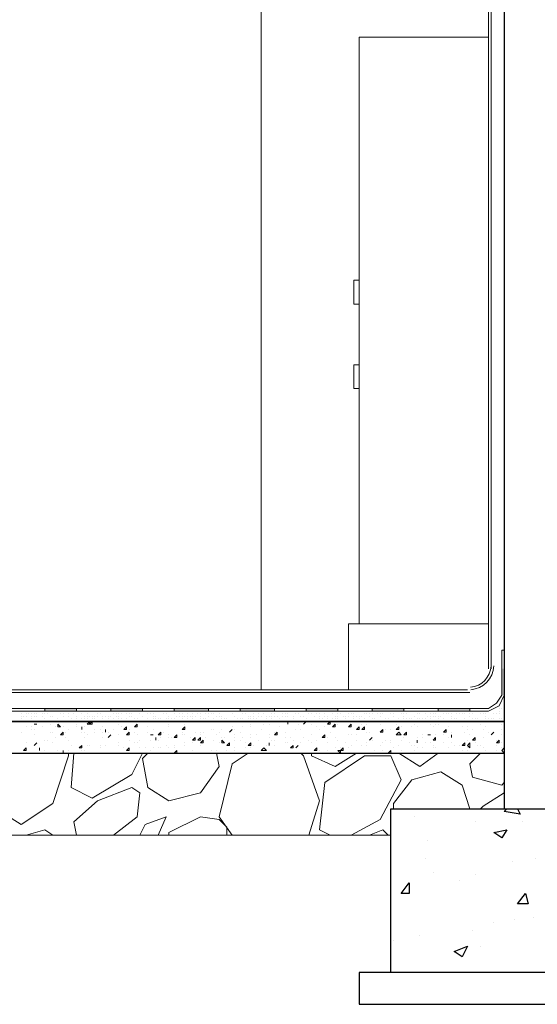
# Model space of a CAD drawing. Header units: metres. Extents: x 5.7 to 89.8, y 4 to 63.5.
# Tile 33 of 256: x 41.5 to 43.4, y 10.2 to 13.8. Entities that reach past the tile are written whole.
import ezdxf

# ---------------------------------------------------------------- set-up
doc = ezdxf.new("R2010")
doc.units = ezdxf.units.M
doc.header["$MEASUREMENT"] = 0
for name, color, linetype in [('PDF17_furn', 7, 'Continuous'), ('PDF17_hatch', 7, 'Continuous'), ('PDF17_hatch-borshi', 7, 'Continuous'), ('PDF17_Isogam', 7, 'Continuous'), ('PDF17_kaff', 7, 'Continuous'), ('PDF17_Layer5', 7, 'Continuous'), ('PDF17_wall', 7, 'Continuous')]:
    doc.layers.add(name, color=color, linetype=linetype)

msp = doc.modelspace()

# ---------------------------------------------------------------- linework, layer by layer
at = {"layer": 'PDF17_furn', "lineweight": 18}
for points in [[(43.2569, 13.7501), (42.785, 13.7501), (42.785, 11.612)], [(43.2569, 11.612), (42.7465, 11.612), (42.7465, 11.3712)]]:
    msp.add_lwpolyline(points, dxfattribs=at)
for points in [[(42.785, 12.8641), (42.7657, 12.8641), (42.7657, 12.7774), (42.785, 12.7774)], [(42.785, 12.5559), (42.7657, 12.5559), (42.7657, 12.4692), (42.785, 12.4692)]]:
    msp.add_lwpolyline(points, close=True, dxfattribs=at)
at = {"layer": 'PDF17_hatch', "lineweight": 25}
for points in [[(43.3629, 10.9378), (43.3725, 10.9186), (43.3147, 10.9282), (43.3243, 10.9378)], [(42.9873, 10.9089), (42.9873, 10.9089)], [(43.2088, 10.8897), (43.2088, 10.8897)], [(43.3821, 10.8897), (43.3821, 10.8897)], [(42.9006, 10.8415), (42.9006, 10.8415)], [(43.0354, 10.8223), (43.0354, 10.8223)], [(43.0258, 10.7548), (43.0258, 10.7548)], [(43.3436, 10.7452), (43.3436, 10.7452)], [(43.4303, 10.7548), (43.4303, 10.7548)], [(43.0547, 10.7067), (43.0547, 10.7067)], [(43.2088, 10.6971), (43.2088, 10.6971)], [(43.151, 10.6778), (43.151, 10.6778)], [(43.2762, 10.5237), (43.2762, 10.5237)], [(43.3532, 10.5333), (43.3532, 10.5333)], [(43.4207, 10.543), (43.4207, 10.543)], [(43.1991, 10.4948), (43.1991, 10.4948)], [(42.9102, 10.4563), (42.9102, 10.4563)], [(43.0065, 10.4755), (43.0065, 10.4755)], [(43.228, 10.437), (43.228, 10.437)], [(43.151, 10.3407), (43.151, 10.3407)]]:
    msp.add_lwpolyline(points, dxfattribs=at)
for points in [[(43.3243, 10.8608), (43.3051, 10.8319), (43.2762, 10.8512)], [(42.968, 10.6682), (42.968, 10.6296), (42.9391, 10.6296)], [(43.3918, 10.6296), (43.4014, 10.5911), (43.3629, 10.5911)], [(43.1799, 10.437), (43.1606, 10.3985), (43.1317, 10.4177)]]:
    msp.add_lwpolyline(points, close=True, dxfattribs=at)
at = {"layer": 'PDF17_hatch-borshi', "lineweight": 18}
for points in [[(43.3147, 11.3134), (43.3147, 11.3134)], [(41.5522, 11.2846), (41.5522, 11.2846)], [(41.5522, 11.2749), (41.5522, 11.2749)], [(41.5618, 11.2749), (41.5618, 11.2749)], [(41.5618, 11.2749), (41.5618, 11.2749)], [(41.5715, 11.2846), (41.5715, 11.2846)], [(41.5715, 11.2749), (41.5715, 11.2749)], [(41.5811, 11.2846), (41.5811, 11.2846)], [(41.5907, 11.2846), (41.5907, 11.2846)], [(41.5907, 11.2749), (41.5907, 11.2749)], [(41.6004, 11.2846), (41.6004, 11.2846)], [(41.6004, 11.2846), (41.6004, 11.2846)], [(41.6004, 11.2749), (41.6004, 11.2749)], [(41.61, 11.2846), (41.61, 11.2846)], [(41.61, 11.2846), (41.61, 11.2846)], [(41.61, 11.2749), (41.61, 11.2749)], [(41.6293, 11.2846), (41.6293, 11.2846)], [(41.6293, 11.2749), (41.6293, 11.2749)], [(41.6389, 11.2846), (41.6389, 11.2846)], [(41.6485, 11.2846), (41.6485, 11.2846)], [(41.6485, 11.2846), (41.6485, 11.2846)], [(41.6485, 11.2846), (41.6485, 11.2846)], [(41.6582, 11.2942), (41.6582, 11.2942)], [(41.6582, 11.2749), (41.6582, 11.2749)], [(41.6582, 11.2749), (41.6582, 11.2749)], [(41.6678, 11.2749), (41.6678, 11.2749)], [(41.687, 11.2942), (41.687, 11.2942)], [(41.6967, 11.2846), (41.6967, 11.2846)], [(41.7063, 11.2846), (41.7063, 11.2846)], [(41.7063, 11.2749), (41.7063, 11.2749)], [(41.7063, 11.2749), (41.7063, 11.2749)], [(41.7256, 11.2846), (41.7256, 11.2846)], [(41.7256, 11.2749), (41.7256, 11.2749)], [(41.7448, 11.2846), (41.7448, 11.2846)], [(41.7545, 11.2749), (41.7545, 11.2749)], [(41.7545, 11.2749), (41.7545, 11.2749)], [(41.7737, 11.2942), (41.7737, 11.2942)], [(41.7737, 11.2846), (41.7737, 11.2846)], [(41.7834, 11.2749), (41.7834, 11.2749)], [(41.793, 11.2846), (41.793, 11.2846)], [(41.793, 11.2749), (41.793, 11.2749)], [(41.8026, 11.2749), (41.8026, 11.2749)], [(41.8122, 11.2942), (41.8122, 11.2942)], [(41.8122, 11.2749), (41.8122, 11.2749)], [(41.8219, 11.2749), (41.8219, 11.2749)], [(41.8315, 11.2846), (41.8315, 11.2846)], [(41.8315, 11.2749), (41.8315, 11.2749)], [(41.8315, 11.2749), (41.8315, 11.2749)], [(41.8411, 11.2846), (41.8411, 11.2846)], [(41.8508, 11.2942), (41.8508, 11.2942)], [(41.8508, 11.2749), (41.8508, 11.2749)], [(41.8508, 11.2749), (41.8508, 11.2749)], [(41.8508, 11.2749), (41.8508, 11.2749)], [(41.8604, 11.2749), (41.8604, 11.2749)], [(41.87, 11.2749), (41.87, 11.2749)], [(41.8797, 11.2749), (41.8797, 11.2749)], [(41.8893, 11.2846), (41.8893, 11.2846)], [(41.8893, 11.2846), (41.8893, 11.2846)], [(41.8989, 11.2846), (41.8989, 11.2846)], [(41.8989, 11.2846), (41.8989, 11.2846)], [(41.8989, 11.2749), (41.8989, 11.2749)], [(41.9086, 11.2846), (41.9086, 11.2846)], [(41.9086, 11.2749), (41.9086, 11.2749)], [(41.9182, 11.2846), (41.9182, 11.2846)], [(41.9375, 11.2846), (41.9375, 11.2846)], [(41.9375, 11.2846), (41.9375, 11.2846)], [(41.9471, 11.2846), (41.9471, 11.2846)], [(41.9471, 11.2749), (41.9471, 11.2749)], [(41.9567, 11.2942), (41.9567, 11.2942)], [(41.9567, 11.2846), (41.9567, 11.2846)], [(41.9567, 11.2749), (41.9567, 11.2749)], [(41.9856, 11.2846), (41.9856, 11.2846)], [(41.9952, 11.2749), (41.9952, 11.2749)], [(41.9952, 11.2749), (41.9952, 11.2749)], [(42.0145, 11.2846), (42.0145, 11.2846)], [(42.0241, 11.2846), (42.0241, 11.2846)], [(42.0338, 11.2846), (42.0338, 11.2846)], [(42.0338, 11.2749), (42.0338, 11.2749)], [(42.0434, 11.2749), (42.0434, 11.2749)], [(42.0723, 11.2846), (42.0723, 11.2846)], [(42.0819, 11.2846), (42.0819, 11.2846)], [(42.0819, 11.2846), (42.0819, 11.2846)], [(42.0916, 11.2749), (42.0916, 11.2749)], [(42.1108, 11.2846), (42.1108, 11.2846)], [(42.1204, 11.2749), (42.1204, 11.2749)], [(42.1301, 11.2846), (42.1301, 11.2846)], [(42.1301, 11.2749), (42.1301, 11.2749)], [(42.1397, 11.2846), (42.1397, 11.2846)], [(42.1397, 11.2749), (42.1397, 11.2749)], [(42.1397, 11.2749), (42.1397, 11.2749)], [(42.1493, 11.2749), (42.1493, 11.2749)], [(42.159, 11.2846), (42.159, 11.2846)], [(42.159, 11.2749), (42.159, 11.2749)], [(42.1686, 11.2749), (42.1686, 11.2749)], [(42.1782, 11.2846), (42.1782, 11.2846)], [(42.1782, 11.2749), (42.1782, 11.2749)], [(42.1879, 11.2749), (42.1879, 11.2749)], [(42.1975, 11.2846), (42.1975, 11.2846)], [(42.1975, 11.2846), (42.1975, 11.2846)], [(42.2071, 11.2846), (42.2071, 11.2846)], [(42.2071, 11.2749), (42.2071, 11.2749)], [(42.2264, 11.2846), (42.2264, 11.2846)], [(42.2264, 11.2846), (42.2264, 11.2846)], [(42.236, 11.2846), (42.236, 11.2846)], [(42.236, 11.2749), (42.236, 11.2749)], [(42.2457, 11.2846), (42.2457, 11.2846)], [(42.2553, 11.2846), (42.2553, 11.2846)], [(42.2649, 11.2942), (42.2649, 11.2942)], [(42.2649, 11.2749), (42.2649, 11.2749)], [(42.2745, 11.2846), (42.2745, 11.2846)], [(42.2745, 11.2846), (42.2745, 11.2846)], [(42.2745, 11.2749), (42.2745, 11.2749)], [(42.2842, 11.2749), (42.2842, 11.2749)], [(42.3131, 11.2942), (42.3131, 11.2942)], [(42.3227, 11.2846), (42.3227, 11.2846)], [(42.3227, 11.2846), (42.3227, 11.2846)], [(42.3323, 11.2749), (42.3323, 11.2749)], [(42.3323, 11.2749), (42.3323, 11.2749)], [(42.3612, 11.2846), (42.3612, 11.2846)], [(42.3709, 11.2846), (42.3709, 11.2846)], [(42.3805, 11.2942), (42.3805, 11.2942)], [(42.3805, 11.2749), (42.3805, 11.2749)], [(42.3805, 11.2749), (42.3805, 11.2749)], [(42.3901, 11.2749), (42.3901, 11.2749)], [(42.3998, 11.2846), (42.3998, 11.2846)], [(42.3998, 11.2749), (42.3998, 11.2749)], [(42.419, 11.2846), (42.419, 11.2846)], [(42.419, 11.2749), (42.419, 11.2749)], [(42.4286, 11.2749), (42.4286, 11.2749)], [(42.4286, 11.2749), (42.4286, 11.2749)], [(42.4383, 11.2942), (42.4383, 11.2942)], [(42.4383, 11.2846), (42.4383, 11.2846)], [(42.4383, 11.2846), (42.4383, 11.2846)], [(42.4479, 11.2749), (42.4479, 11.2749)], [(42.4575, 11.2749), (42.4575, 11.2749)], [(42.4575, 11.2749), (42.4575, 11.2749)], [(42.4672, 11.2846), (42.4672, 11.2846)], [(42.4672, 11.2749), (42.4672, 11.2749)], [(42.4768, 11.2846), (42.4768, 11.2846)], [(42.4768, 11.2749), (42.4768, 11.2749)], [(42.4768, 11.2749), (42.4768, 11.2749)], [(42.4864, 11.2749), (42.4864, 11.2749)], [(42.5057, 11.2846), (42.5057, 11.2846)], [(42.5057, 11.2846), (42.5057, 11.2846)], [(42.5057, 11.2749), (42.5057, 11.2749)], [(42.5153, 11.2846), (42.5153, 11.2846)], [(42.5153, 11.2846), (42.5153, 11.2846)], [(42.5153, 11.2846), (42.5153, 11.2846)], [(42.5153, 11.2749), (42.5153, 11.2749)], [(42.525, 11.2846), (42.525, 11.2846)], [(42.525, 11.2749), (42.525, 11.2749)], [(42.5442, 11.2749), (42.5442, 11.2749)], [(42.5539, 11.2846), (42.5539, 11.2846)], [(42.5635, 11.2846), (42.5635, 11.2846)], [(42.5635, 11.2846), (42.5635, 11.2846)], [(42.5635, 11.2846), (42.5635, 11.2846)], [(42.5731, 11.2942), (42.5731, 11.2942)], [(42.5731, 11.2749), (42.5731, 11.2749)], [(42.5827, 11.2749), (42.5827, 11.2749)], [(42.5827, 11.2749), (42.5827, 11.2749)], [(42.602, 11.2846), (42.602, 11.2846)], [(42.6116, 11.2846), (42.6116, 11.2846)], [(42.6213, 11.2749), (42.6213, 11.2749)], [(42.6213, 11.2749), (42.6213, 11.2749)], [(42.6309, 11.2846), (42.6309, 11.2846)], [(42.6405, 11.2846), (42.6405, 11.2846)], [(42.6405, 11.2749), (42.6405, 11.2749)], [(42.6598, 11.2846), (42.6598, 11.2846)], [(42.6598, 11.2749), (42.6598, 11.2749)], [(42.6694, 11.2749), (42.6694, 11.2749)], [(42.6791, 11.2942), (42.6791, 11.2942)], [(42.6887, 11.2846), (42.6887, 11.2846)], [(42.6983, 11.2749), (42.6983, 11.2749)], [(42.708, 11.2846), (42.708, 11.2846)], [(42.708, 11.2749), (42.708, 11.2749)], [(42.7176, 11.2846), (42.7176, 11.2846)], [(42.7272, 11.2942), (42.7272, 11.2942)], [(42.7272, 11.2749), (42.7272, 11.2749)], [(42.7368, 11.2749), (42.7368, 11.2749)], [(42.7465, 11.2846), (42.7465, 11.2846)], [(42.7465, 11.2749), (42.7465, 11.2749)], [(42.7465, 11.2749), (42.7465, 11.2749)], [(42.7561, 11.2846), (42.7561, 11.2846)], [(42.7657, 11.2942), (42.7657, 11.2942)], [(42.7657, 11.2846), (42.7657, 11.2846)], [(42.7657, 11.2749), (42.7657, 11.2749)], [(42.7754, 11.2749), (42.7754, 11.2749)], [(42.785, 11.2749), (42.785, 11.2749)], [(42.7946, 11.2749), (42.7946, 11.2749)], [(42.8043, 11.2942), (42.8043, 11.2942)], [(42.8043, 11.2846), (42.8043, 11.2846)], [(42.8139, 11.2846), (42.8139, 11.2846)], [(42.8139, 11.2846), (42.8139, 11.2846)], [(42.8139, 11.2846), (42.8139, 11.2846)], [(42.8235, 11.2846), (42.8235, 11.2846)], [(42.8235, 11.2749), (42.8235, 11.2749)], [(42.8332, 11.2846), (42.8332, 11.2846)], [(42.8524, 11.2846), (42.8524, 11.2846)], [(42.8524, 11.2846), (42.8524, 11.2846)], [(42.8621, 11.2846), (42.8621, 11.2846)], [(42.8621, 11.2846), (42.8621, 11.2846)], [(42.8621, 11.2749), (42.8621, 11.2749)], [(42.8717, 11.2942), (42.8717, 11.2942)], [(42.8717, 11.2846), (42.8717, 11.2846)], [(42.9006, 11.2846), (42.9006, 11.2846)], [(42.9102, 11.2846), (42.9102, 11.2846)], [(42.9102, 11.2749), (42.9102, 11.2749)], [(42.9391, 11.2846), (42.9391, 11.2846)], [(42.9487, 11.2846), (42.9487, 11.2846)], [(42.9487, 11.2749), (42.9487, 11.2749)], [(42.9584, 11.2846), (42.9584, 11.2846)], [(42.9873, 11.2749), (42.9873, 11.2749)], [(42.9969, 11.2846), (42.9969, 11.2846)], [(42.9969, 11.2846), (42.9969, 11.2846)], [(43.0065, 11.2846), (43.0065, 11.2846)], [(43.0258, 11.2846), (43.0258, 11.2846)], [(43.0354, 11.2749), (43.0354, 11.2749)], [(43.045, 11.2846), (43.045, 11.2846)], [(43.045, 11.2749), (43.045, 11.2749)], [(43.0547, 11.2846), (43.0547, 11.2846)], [(43.0547, 11.2749), (43.0547, 11.2749)], [(43.0643, 11.2846), (43.0643, 11.2846)], [(43.0643, 11.2749), (43.0643, 11.2749)], [(43.0643, 11.2749), (43.0643, 11.2749)], [(43.0739, 11.2749), (43.0739, 11.2749)], [(43.0836, 11.2749), (43.0836, 11.2749)], [(43.0932, 11.2846), (43.0932, 11.2846)], [(43.0932, 11.2846), (43.0932, 11.2846)], [(43.1028, 11.2846), (43.1028, 11.2846)], [(43.1125, 11.2846), (43.1125, 11.2846)], [(43.1221, 11.2846), (43.1221, 11.2846)], [(43.1221, 11.2749), (43.1221, 11.2749)], [(43.1414, 11.2846), (43.1414, 11.2846)], [(43.1414, 11.2846), (43.1414, 11.2846)], [(43.151, 11.2846), (43.151, 11.2846)], [(43.151, 11.2846), (43.151, 11.2846)], [(43.1606, 11.2846), (43.1606, 11.2846)], [(43.1702, 11.2846), (43.1702, 11.2846)], [(43.1799, 11.2942), (43.1799, 11.2942)], [(43.1895, 11.2846), (43.1895, 11.2846)], [(43.1895, 11.2846), (43.1895, 11.2846)], [(43.1895, 11.2749), (43.1895, 11.2749)], [(43.1991, 11.2846), (43.1991, 11.2846)], [(43.228, 11.2846), (43.228, 11.2846)], [(43.2377, 11.2942), (43.2377, 11.2942)], [(43.2377, 11.2846), (43.2377, 11.2846)], [(43.2473, 11.2846), (43.2473, 11.2846)], [(43.2473, 11.2749), (43.2473, 11.2749)], [(43.2762, 11.2846), (43.2762, 11.2846)], [(43.2858, 11.2846), (43.2858, 11.2846)], [(43.2955, 11.3038), (43.2955, 11.3038)], [(43.2955, 11.2942), (43.2955, 11.2942)], [(43.2955, 11.2942), (43.2955, 11.2942)], [(43.2955, 11.2846), (43.2955, 11.2846)], [(43.3051, 11.3038), (43.3051, 11.3038)], [(43.3051, 11.3038), (43.3051, 11.3038)], [(43.3147, 11.2846), (43.3147, 11.2846)], [(43.3147, 11.2749), (43.3147, 11.2749)], [(41.5522, 11.2653), (41.5522, 11.2653)], [(41.5522, 11.2557), (41.5522, 11.2557)], [(41.5715, 11.2557), (41.5715, 11.2557)], [(41.5715, 11.2364), (41.5715, 11.2364)], [(41.5907, 11.2653), (41.5907, 11.2653)], [(41.5907, 11.2364), (41.5907, 11.2364)], [(41.61, 11.2557), (41.61, 11.2557)], [(41.61, 11.2557), (41.61, 11.2557)], [(41.61, 11.246), (41.61, 11.246)], [(41.61, 11.246), (41.61, 11.246)], [(41.6293, 11.2557), (41.6293, 11.2557)], [(41.6293, 11.2557), (41.6293, 11.2557)], [(41.6293, 11.2364), (41.6293, 11.2364)], [(41.6389, 11.2653), (41.6389, 11.2653)], [(41.6485, 11.2557), (41.6485, 11.2557)], [(41.6582, 11.246), (41.6582, 11.246)], [(41.6678, 11.2557), (41.6678, 11.2557)], [(41.6774, 11.2557), (41.6774, 11.2557)], [(41.6774, 11.2364), (41.6774, 11.2364)], [(41.687, 11.2653), (41.687, 11.2653)], [(41.687, 11.2557), (41.687, 11.2557)], [(41.6967, 11.2364), (41.6967, 11.2364)], [(41.7063, 11.2557), (41.7063, 11.2557)], [(41.7063, 11.2364), (41.7063, 11.2364)], [(41.7256, 11.2557), (41.7256, 11.2557)], [(41.7352, 11.2653), (41.7352, 11.2653)], [(41.7352, 11.2653), (41.7352, 11.2653)], [(41.7352, 11.2557), (41.7352, 11.2557)], [(41.7352, 11.2557), (41.7352, 11.2557)], [(41.7545, 11.2653), (41.7545, 11.2653)], [(41.7545, 11.246), (41.7545, 11.246)], [(41.7545, 11.2364), (41.7545, 11.2364)], [(41.7737, 11.2653), (41.7737, 11.2653)], [(41.7737, 11.2653), (41.7737, 11.2653)], [(41.7834, 11.2653), (41.7834, 11.2653)], [(41.7834, 11.2653), (41.7834, 11.2653)], [(41.7834, 11.2364), (41.7834, 11.2364)], [(41.793, 11.2653), (41.793, 11.2653)], [(41.8026, 11.2557), (41.8026, 11.2557)], [(41.8122, 11.2653), (41.8122, 11.2653)], [(41.8219, 11.2653), (41.8219, 11.2653)], [(41.8219, 11.2557), (41.8219, 11.2557)], [(41.8508, 11.2653), (41.8508, 11.2653)], [(41.8508, 11.2653), (41.8508, 11.2653)], [(41.8508, 11.2364), (41.8508, 11.2364)], [(41.87, 11.2653), (41.87, 11.2653)], [(41.8893, 11.2653), (41.8893, 11.2653)], [(41.9086, 11.2653), (41.9086, 11.2653)], [(41.9086, 11.246), (41.9086, 11.246)], [(41.9182, 11.2653), (41.9182, 11.2653)], [(41.9182, 11.2364), (41.9182, 11.2364)], [(41.9375, 11.2653), (41.9375, 11.2653)], [(41.9663, 11.2653), (41.9663, 11.2653)], [(41.976, 11.2653), (41.976, 11.2653)], [(41.976, 11.2653), (41.976, 11.2653)], [(41.976, 11.2364), (41.976, 11.2364)], [(41.9856, 11.2557), (41.9856, 11.2557)], [(42.0145, 11.2653), (42.0145, 11.2653)], [(42.0145, 11.2653), (42.0145, 11.2653)], [(42.0145, 11.2557), (42.0145, 11.2557)], [(42.0145, 11.2364), (42.0145, 11.2364)], [(42.0338, 11.2653), (42.0338, 11.2653)], [(42.0338, 11.2557), (42.0338, 11.2557)], [(42.0434, 11.2653), (42.0434, 11.2653)], [(42.053, 11.2653), (42.053, 11.2653)], [(42.053, 11.2653), (42.053, 11.2653)], [(42.0627, 11.2653), (42.0627, 11.2653)], [(42.0819, 11.2653), (42.0819, 11.2653)], [(42.0916, 11.2653), (42.0916, 11.2653)], [(42.0916, 11.246), (42.0916, 11.246)], [(42.0916, 11.2364), (42.0916, 11.2364)], [(42.1012, 11.2653), (42.1012, 11.2653)], [(42.1012, 11.2653), (42.1012, 11.2653)], [(42.1108, 11.2653), (42.1108, 11.2653)], [(42.1204, 11.2557), (42.1204, 11.2557)], [(42.1397, 11.2653), (42.1397, 11.2653)], [(42.1493, 11.246), (42.1493, 11.246)], [(42.159, 11.2653), (42.159, 11.2653)], [(42.159, 11.2653), (42.159, 11.2653)], [(42.1782, 11.2653), (42.1782, 11.2653)], [(42.2071, 11.2653), (42.2071, 11.2653)], [(42.2168, 11.2653), (42.2168, 11.2653)], [(42.2168, 11.2653), (42.2168, 11.2653)], [(42.2168, 11.2557), (42.2168, 11.2557)], [(42.2264, 11.2653), (42.2264, 11.2653)], [(42.2553, 11.2653), (42.2553, 11.2653)], [(42.2553, 11.2653), (42.2553, 11.2653)], [(42.2842, 11.2653), (42.2842, 11.2653)], [(42.2938, 11.2653), (42.2938, 11.2653)], [(42.3034, 11.2653), (42.3034, 11.2653)], [(42.3227, 11.2557), (42.3227, 11.2557)], [(42.3227, 11.2364), (42.3227, 11.2364)], [(42.342, 11.2653), (42.342, 11.2653)], [(42.342, 11.2653), (42.342, 11.2653)], [(42.342, 11.2557), (42.342, 11.2557)], [(42.3516, 11.2653), (42.3516, 11.2653)], [(42.3516, 11.2653), (42.3516, 11.2653)], [(42.3516, 11.2653), (42.3516, 11.2653)], [(42.3612, 11.2653), (42.3612, 11.2653)], [(42.3612, 11.2364), (42.3612, 11.2364)], [(42.3805, 11.2653), (42.3805, 11.2653)], [(42.3901, 11.2653), (42.3901, 11.2653)], [(42.3901, 11.246), (42.3901, 11.246)], [(42.3901, 11.2364), (42.3901, 11.2364)], [(42.3998, 11.2653), (42.3998, 11.2653)], [(42.3998, 11.2653), (42.3998, 11.2653)], [(42.3998, 11.2557), (42.3998, 11.2557)], [(42.4094, 11.2653), (42.4094, 11.2653)], [(42.4094, 11.2557), (42.419, 11.2557)], [(42.419, 11.2557), (42.419, 11.2557)], [(42.4383, 11.246), (42.4383, 11.246)], [(42.4479, 11.2653), (42.4479, 11.2653)], [(42.4575, 11.246), (42.4575, 11.246)], [(42.4672, 11.2653), (42.4672, 11.2653)], [(42.4768, 11.2557), (42.4768, 11.2557)], [(42.4768, 11.2557), (42.4768, 11.2557)], [(42.4961, 11.2653), (42.4961, 11.2653)], [(42.4961, 11.2364), (42.4961, 11.2364)], [(42.5153, 11.2557), (42.5153, 11.2557)], [(42.525, 11.2557), (42.525, 11.2557)], [(42.525, 11.246), (42.525, 11.246)], [(42.5346, 11.2557), (42.5346, 11.2557)], [(42.5442, 11.2653), (42.5442, 11.2653)], [(42.5635, 11.2557), (42.5635, 11.2557)], [(42.5635, 11.246), (42.5635, 11.246)], [(42.5827, 11.246), (42.5827, 11.246)], [(42.5924, 11.2653), (42.5924, 11.2653)], [(42.5924, 11.2557), (42.5924, 11.2557)], [(42.602, 11.2557), (42.602, 11.2557)], [(42.602, 11.2557), (42.602, 11.2557)], [(42.6116, 11.246), (42.6116, 11.246)], [(42.6116, 11.246), (42.6116, 11.246)], [(42.6116, 11.246), (42.6116, 11.246)], [(42.6213, 11.2557), (42.6213, 11.2557)], [(42.6309, 11.2364), (42.6309, 11.2364)], [(42.6405, 11.2653), (42.6405, 11.2653)], [(42.6405, 11.2557), (42.6405, 11.2557)], [(42.6502, 11.2653), (42.6502, 11.2653)], [(42.6598, 11.2557), (42.6598, 11.2557)], [(42.6598, 11.2364), (42.6598, 11.2364)], [(42.6694, 11.2653), (42.6694, 11.2653)], [(42.6694, 11.2557), (42.6694, 11.2557)], [(42.6887, 11.2653), (42.6887, 11.2653)], [(42.6887, 11.2653), (42.6887, 11.2653)], [(42.6887, 11.2557), (42.6887, 11.2557)], [(42.6983, 11.2653), (42.6983, 11.2653)], [(42.6983, 11.2364), (42.6983, 11.2364)], [(42.708, 11.2653), (42.708, 11.2653)], [(42.708, 11.246), (42.708, 11.246)], [(42.7176, 11.2557), (42.7176, 11.2557)], [(42.7272, 11.2557), (42.7272, 11.2557)], [(42.7368, 11.2653), (42.7368, 11.2653)], [(42.7368, 11.2557), (42.7368, 11.2557)], [(42.7465, 11.2364), (42.7465, 11.2364)], [(42.7561, 11.246), (42.7561, 11.246)], [(42.7657, 11.2653), (42.7657, 11.2653)], [(42.7657, 11.2557), (42.7657, 11.2557)], [(42.785, 11.2653), (42.785, 11.2653)], [(42.785, 11.2557), (42.785, 11.2557)], [(42.785, 11.2557), (42.785, 11.2557)], [(42.7946, 11.246), (42.7946, 11.246)], [(42.8043, 11.2653), (42.8043, 11.2653)], [(42.8139, 11.246), (42.8139, 11.246)], [(42.8235, 11.2557), (42.8235, 11.2557)], [(42.8332, 11.2653), (42.8332, 11.2653)], [(42.8332, 11.2653), (42.8332, 11.2653)], [(42.8428, 11.2653), (42.8428, 11.2653)], [(42.8621, 11.246), (42.8621, 11.246)], [(42.8813, 11.2653), (42.8813, 11.2653)], [(42.8813, 11.2653), (42.8813, 11.2653)], [(42.8813, 11.2557), (42.8813, 11.2557)], [(42.8909, 11.2653), (42.8909, 11.2653)], [(42.9198, 11.2557), (42.9198, 11.2557)], [(42.9198, 11.246), (42.9198, 11.246)], [(42.9295, 11.2653), (42.9295, 11.2653)], [(42.9295, 11.2653), (42.9295, 11.2653)], [(42.9295, 11.2557), (42.9295, 11.2557)], [(42.9391, 11.2364), (42.9391, 11.2364)], [(42.9487, 11.2653), (42.9487, 11.2653)], [(42.9487, 11.2653), (42.9487, 11.2653)], [(42.9584, 11.2653), (42.9584, 11.2653)], [(42.968, 11.2653), (42.968, 11.2653)], [(42.968, 11.2653), (42.968, 11.2653)], [(42.9776, 11.2653), (42.9776, 11.2653)], [(42.9776, 11.2364), (42.9776, 11.2364)], [(42.9873, 11.246), (42.9873, 11.246)], [(42.9969, 11.2653), (42.9969, 11.2653)], [(42.9969, 11.2364), (42.9969, 11.2364)], [(43.0065, 11.2653), (43.0065, 11.2653)], [(43.0161, 11.2653), (43.0161, 11.2653)], [(43.0161, 11.2653), (43.0161, 11.2653)], [(43.0258, 11.2653), (43.0258, 11.2653)], [(43.045, 11.2653), (43.045, 11.2653)], [(43.045, 11.246), (43.045, 11.246)], [(43.0547, 11.2364), (43.0547, 11.2364)], [(43.0643, 11.246), (43.0643, 11.246)], [(43.0739, 11.2653), (43.0739, 11.2653)], [(43.0739, 11.2653), (43.0739, 11.2653)], [(43.0739, 11.246), (43.0739, 11.246)], [(43.0932, 11.2653), (43.0932, 11.2653)], [(43.1125, 11.2364), (43.1125, 11.2364)], [(43.1221, 11.2653), (43.1221, 11.2653)], [(43.1221, 11.2557), (43.1221, 11.2557)], [(43.1317, 11.2653), (43.1317, 11.2653)], [(43.1414, 11.2653), (43.1414, 11.2653)], [(43.1606, 11.2364), (43.1606, 11.2364)], [(43.1702, 11.2653), (43.1702, 11.2653)], [(43.1702, 11.2653), (43.1702, 11.2653)], [(43.1799, 11.2364), (43.1799, 11.2364)], [(43.1991, 11.2653), (43.1991, 11.2653)], [(43.1991, 11.2557), (43.1991, 11.2557)], [(43.1991, 11.2557), (43.1991, 11.2557)], [(43.2088, 11.2653), (43.2088, 11.2653)], [(43.2184, 11.2653), (43.2184, 11.2653)], [(43.228, 11.2557), (43.228, 11.2557)], [(43.228, 11.246), (43.228, 11.246)], [(43.2377, 11.2557), (43.2377, 11.2557)], [(43.2473, 11.2653), (43.2473, 11.2653)], [(43.2473, 11.2364), (43.2473, 11.2364)], [(43.2569, 11.2653), (43.2569, 11.2653)], [(43.2666, 11.2653), (43.2666, 11.2653)], [(43.2666, 11.2653), (43.2666, 11.2653)], [(43.2666, 11.2653), (43.2666, 11.2653)], [(43.2762, 11.2653), (43.2762, 11.2653)], [(43.2955, 11.2653), (43.2955, 11.2653)], [(43.2955, 11.2653), (43.2955, 11.2653)], [(43.3051, 11.2653), (43.3051, 11.2653)], [(43.3051, 11.246), (43.3051, 11.246)], [(41.5522, 11.2171), (41.5522, 11.2171)], [(41.5907, 11.2268), (41.5907, 11.2268)], [(41.6004, 11.2268), (41.6004, 11.2268)], [(41.6004, 11.2075), (41.6004, 11.2075)], [(41.6582, 11.2171), (41.6582, 11.2171)], [(41.6678, 11.2171), (41.6678, 11.2171)], [(41.6774, 11.1979), (41.6774, 11.1979)], [(41.7063, 11.2075), (41.7063, 11.2075)], [(41.7159, 11.2171), (41.7159, 11.2171)], [(41.7159, 11.1979), (41.7159, 11.1979)], [(41.7256, 11.2268), (41.7256, 11.2268)], [(41.7737, 11.2268), (41.7737, 11.2268)], [(41.7737, 11.2171), (41.7737, 11.2171)], [(41.7834, 11.2171), (41.7834, 11.2171)], [(41.7834, 11.1979), (41.7834, 11.1979)], [(41.793, 11.2075), (41.793, 11.2075)], [(41.8219, 11.2268), (41.8219, 11.2268)], [(41.8219, 11.2171), (41.8219, 11.2171)], [(41.8411, 11.2268), (41.8411, 11.2268)], [(41.8508, 11.2171), (41.8508, 11.2171)], [(41.8508, 11.1979), (41.8508, 11.1979)], [(41.8604, 11.2171), (41.8604, 11.2171)], [(41.87, 11.2171), (41.87, 11.2171)], [(41.87, 11.1979), (41.87, 11.1979)], [(41.8893, 11.2268), (41.8893, 11.2268)], [(41.9086, 11.2075), (41.9086, 11.2075)], [(41.9086, 11.2075), (41.9086, 11.2075)], [(41.9471, 11.2268), (41.9471, 11.2268)], [(41.9471, 11.2268), (41.9471, 11.2268)], [(41.9663, 11.2171), (41.9663, 11.2171)], [(41.976, 11.2075), (41.976, 11.2075)], [(42.0145, 11.2171), (42.0145, 11.2171)], [(42.0338, 11.2268), (42.0338, 11.2268)], [(42.0338, 11.2075), (42.0338, 11.2075)], [(42.0338, 11.2075), (42.0338, 11.2075)], [(42.0627, 11.1979), (42.0627, 11.1979)], [(42.0723, 11.2171), (42.0723, 11.2171)], [(42.0916, 11.2075), (42.0916, 11.2075)], [(42.0916, 11.1979), (42.0916, 11.1979)], [(42.1012, 11.1979), (42.1012, 11.1979)], [(42.1204, 11.2075), (42.1204, 11.2075)], [(42.1397, 11.2171), (42.1397, 11.2171)], [(42.1397, 11.2075), (42.1397, 11.2075)], [(42.1493, 11.2075), (42.1493, 11.2075)], [(42.1686, 11.1979), (42.1686, 11.1979)], [(42.1879, 11.2171), (42.1879, 11.2171)], [(42.2071, 11.2171), (42.2071, 11.2171)], [(42.2071, 11.2075), (42.2071, 11.2075)], [(42.2168, 11.2171), (42.2168, 11.2171)], [(42.2264, 11.1979), (42.2264, 11.1979)], [(42.2457, 11.2268), (42.2457, 11.2268)], [(42.2553, 11.2268), (42.2553, 11.2268)], [(42.2649, 11.2075), (42.2649, 11.2075)], [(42.2745, 11.2171), (42.2745, 11.2171)], [(42.2842, 11.2268), (42.2842, 11.2268)], [(42.2842, 11.1979), (42.2842, 11.1979)], [(42.2938, 11.1979), (42.2938, 11.1979)], [(42.3131, 11.2171), (42.3131, 11.2171)], [(42.3323, 11.2268), (42.3323, 11.2268)], [(42.3323, 11.2075), (42.3323, 11.2075)], [(42.3323, 11.1979), (42.3323, 11.1979)], [(42.3516, 11.2171), (42.3516, 11.2171)], [(42.3612, 11.1979), (42.3612, 11.1979)], [(42.3901, 11.2075), (42.3901, 11.2075)], [(42.3901, 11.1979), (42.3901, 11.1979)], [(42.4094, 11.2075), (42.4094, 11.2075)], [(42.4286, 11.2268), (42.4286, 11.2268)], [(42.4575, 11.2075), (42.4575, 11.2075)], [(42.4575, 11.1979), (42.4575, 11.1979)], [(42.4768, 11.2171), (42.4768, 11.2171)], [(42.5153, 11.2171), (42.5153, 11.2171)], [(42.5153, 11.2171), (42.5153, 11.2171)], [(42.5153, 11.1979), (42.5153, 11.1979)], [(42.5346, 11.1979), (42.5346, 11.1979)], [(42.5539, 11.2268), (42.5539, 11.2268)], [(42.5731, 11.2268), (42.5731, 11.2268)], [(42.5827, 11.1979), (42.5827, 11.1979)], [(42.6116, 11.2075), (42.6116, 11.2075)], [(42.6405, 11.2268), (42.6405, 11.2268)], [(42.6502, 11.1979), (42.6502, 11.1979)], [(42.6694, 11.1979), (42.6694, 11.1979)], [(42.6791, 11.2171), (42.6791, 11.2171)], [(42.6983, 11.1979), (42.6983, 11.1979)], [(42.7465, 11.2075), (42.7465, 11.2075)], [(42.7561, 11.2075), (42.7561, 11.2075)], [(42.7754, 11.2075), (42.7754, 11.2075)], [(42.8139, 11.2171), (42.8139, 11.2171)], [(42.8235, 11.2171), (42.8235, 11.2171)], [(42.8813, 11.2268), (42.8813, 11.2268)], [(42.9006, 11.2268), (42.9006, 11.2268)], [(42.9295, 11.2268), (42.9295, 11.2268)], [(42.9487, 11.1979), (42.9487, 11.1979)], [(42.9969, 11.1979), (42.9969, 11.1979)], [(43.0161, 11.2075), (43.0161, 11.2075)], [(43.0161, 11.1979), (43.0161, 11.1979)], [(43.0354, 11.2075), (43.0354, 11.2075)], [(43.045, 11.2075), (43.045, 11.2075)], [(43.0643, 11.2075), (43.0643, 11.2075)], [(43.0932, 11.2171), (43.0932, 11.2171)], [(43.0932, 11.2075), (43.0932, 11.2075)], [(43.1125, 11.1979), (43.1125, 11.1979)], [(43.1221, 11.2171), (43.1221, 11.2171)], [(43.1221, 11.1979), (43.1221, 11.1979)], [(43.1702, 11.2171), (43.1702, 11.2171)], [(43.1799, 11.2268), (43.1799, 11.2268)], [(43.1895, 11.2075), (43.1895, 11.2075)], [(43.1991, 11.2268), (43.1991, 11.2268)], [(43.2377, 11.2268), (43.2377, 11.2268)], [(43.2377, 11.2268), (43.2377, 11.2268)], [(43.2377, 11.1979), (43.2377, 11.1979)], [(43.2569, 11.2171), (43.2569, 11.2171)], [(43.2666, 11.2075), (43.2666, 11.2075)], [(43.3051, 11.2268), (43.3051, 11.2268)], [(43.3051, 11.2075), (43.3051, 11.2075)], [(43.3147, 11.1979), (43.3147, 11.1979)], [(41.5715, 11.1786), (41.5715, 11.1786)], [(41.5715, 11.1786), (41.5715, 11.1786)], [(41.6004, 11.169), (41.6004, 11.169)], [(41.6004, 11.169), (41.6004, 11.169)], [(41.61, 11.1786), (41.61, 11.1786)], [(41.6389, 11.1882), (41.6389, 11.1882)], [(41.6485, 11.1882), (41.6485, 11.1882)], [(41.6678, 11.1786), (41.6678, 11.1786)], [(41.6678, 11.1786), (41.6678, 11.1786)], [(41.7256, 11.1882), (41.7256, 11.1882)], [(41.7352, 11.169), (41.7352, 11.169)], [(41.793, 11.169), (41.793, 11.169)], [(41.8026, 11.169), (41.8026, 11.169)], [(41.8411, 11.169), (41.8411, 11.169)], [(41.8604, 11.169), (41.8604, 11.169)], [(41.9086, 11.1786), (41.9086, 11.1786)], [(41.9086, 11.169), (41.9086, 11.169)], [(41.9086, 11.169), (41.9086, 11.169)], [(41.9471, 11.1882), (41.9471, 11.1882)], [(41.9663, 11.1786), (41.9663, 11.1786)], [(41.976, 11.1786), (41.976, 11.1786)], [(41.9856, 11.1882), (41.9856, 11.1882)], [(42.0241, 11.1882), (42.0241, 11.1882)], [(42.0434, 11.1882), (42.0434, 11.1882)], [(42.053, 11.1882), (42.053, 11.1882)], [(42.0819, 11.169), (42.0819, 11.169)], [(42.1108, 11.169), (42.1108, 11.169)], [(42.1493, 11.1786), (42.1493, 11.1786)], [(42.1493, 11.169), (42.1493, 11.169)], [(42.1782, 11.1786), (42.1782, 11.1786)], [(42.2071, 11.1786), (42.2071, 11.1786)], [(42.2071, 11.169), (42.2071, 11.169)], [(42.2168, 11.1882), (42.2168, 11.1882)], [(42.2553, 11.1882), (42.2553, 11.1882)], [(42.2745, 11.1786), (42.2745, 11.1786)], [(42.3323, 11.1882), (42.3323, 11.1882)], [(42.3516, 11.1882), (42.3516, 11.1882)], [(42.3709, 11.1786), (42.3709, 11.1786)], [(42.3709, 11.1786), (42.3709, 11.1786)], [(42.3709, 11.1786), (42.3709, 11.1786)], [(42.3998, 11.169), (42.3998, 11.169)], [(42.419, 11.1882), (42.419, 11.1882)], [(42.4479, 11.169), (42.4479, 11.169)], [(42.4479, 11.169), (42.4479, 11.169)], [(42.4575, 11.169), (42.4575, 11.169)], [(42.4672, 11.1882), (42.4672, 11.1882)], [(42.4768, 11.1882), (42.4768, 11.1882)], [(42.4768, 11.169), (42.4768, 11.169)], [(42.5153, 11.1786), (42.5153, 11.1786)], [(42.525, 11.1786), (42.525, 11.1786)], [(42.5442, 11.1882), (42.5442, 11.1882)], [(42.5731, 11.1786), (42.5731, 11.1786)], [(42.602, 11.1882), (42.602, 11.1882)], [(42.6116, 11.1786), (42.6116, 11.1786)], [(42.6309, 11.1882), (42.6309, 11.1882)], [(42.6309, 11.1882), (42.6309, 11.1882)], [(42.6694, 11.1786), (42.6694, 11.1786)], [(42.708, 11.1882), (42.708, 11.1882)], [(42.7368, 11.1786), (42.7368, 11.1786)], [(42.7561, 11.169), (42.7561, 11.169)], [(42.7754, 11.1882), (42.7754, 11.1882)], [(42.7946, 11.169), (42.7946, 11.169)], [(42.7946, 11.169), (42.7946, 11.169)], [(42.8139, 11.1786), (42.8139, 11.1786)], [(42.8139, 11.169), (42.8139, 11.169)], [(42.8235, 11.1882), (42.8235, 11.1882)], [(42.8332, 11.1882), (42.8332, 11.1882)], [(42.8621, 11.169), (42.8621, 11.169)], [(42.8717, 11.1786), (42.8717, 11.1786)], [(42.8813, 11.1882), (42.8813, 11.1882)], [(42.8813, 11.1882), (42.8813, 11.1882)], [(42.9006, 11.1882), (42.9006, 11.1882)], [(42.9006, 11.1786), (42.9006, 11.1786)], [(42.9295, 11.169), (42.9295, 11.169)], [(42.9391, 11.1882), (42.9391, 11.1882)], [(42.9391, 11.1882), (42.9391, 11.1882)], [(42.968, 11.1786), (42.968, 11.1786)], [(42.9776, 11.169), (42.9776, 11.169)], [(42.9873, 11.169), (42.9873, 11.169)], [(42.9969, 11.1786), (42.9969, 11.1786)], [(43.0258, 11.1786), (43.0258, 11.1786)], [(43.045, 11.1786), (43.045, 11.1786)], [(43.0547, 11.169), (43.0547, 11.169)], [(43.0932, 11.1786), (43.0932, 11.1786)], [(43.1221, 11.1786), (43.1221, 11.1786)], [(43.1317, 11.169), (43.1317, 11.169)], [(43.151, 11.169), (43.151, 11.169)], [(43.1702, 11.1786), (43.1702, 11.1786)], [(43.1799, 11.1882), (43.1799, 11.1882)], [(43.2088, 11.1786), (43.2088, 11.1786)], [(43.2184, 11.169), (43.2184, 11.169)], [(43.228, 11.169), (43.228, 11.169)], [(43.2858, 11.1882), (43.2858, 11.1882)], [(43.2858, 11.169), (43.2858, 11.169)], [(43.3051, 11.1786), (43.3051, 11.1786)], [(41.3885, 11.1401), (41.3692, 11.063), (41.4463, 10.9475), (41.5522, 10.88), (41.6678, 10.9571), (41.7256, 11.1305), (41.7256, 11.1401)], [(41.61, 11.1401), (41.61, 11.1401)], [(41.6196, 11.1497), (41.6196, 11.1497)], [(41.6389, 11.1497), (41.6389, 11.1497)], [(41.687, 11.1497), (41.687, 11.1497)], [(41.6967, 11.1401), (41.6967, 11.1401)], [(41.6967, 11.1401), (41.6967, 11.1401)], [(41.7063, 11.1497), (41.7063, 11.1497)], [(41.7256, 11.1497), (41.7256, 11.1497)], [(41.9952, 11.1401), (41.9567, 11.063), (41.8122, 10.9764), (41.7352, 11.0149), (41.7448, 11.1401)], [(41.7641, 11.1594), (41.7641, 11.1594)], [(41.7737, 11.1497), (41.7737, 11.1497)], [(41.7834, 11.1497), (41.7834, 11.1497)], [(41.793, 11.1401), (41.793, 11.1401)], [(41.8411, 11.1594), (41.8411, 11.1594)], [(41.8411, 11.1594), (41.8411, 11.1594)], [(41.9086, 11.1401), (41.9086, 11.1401)], [(41.9278, 11.1594), (41.9278, 11.1594)], [(41.9375, 11.1401), (41.9375, 11.1401)], [(41.9567, 11.1401), (41.9567, 11.1401)], [(41.9663, 11.1401), (41.9663, 11.1401)], [(41.9856, 11.1594), (41.9856, 11.1594)], [(42.0145, 11.1401), (41.9952, 11.1208), (42.0145, 11.0149), (42.0916, 10.9667), (42.2071, 10.9956), (42.2745, 11.0919), (42.2649, 11.1401)], [(42.0049, 11.1594), (42.0049, 11.1594)], [(42.0241, 11.1497), (42.0241, 11.1497)], [(42.0338, 11.1594), (42.0338, 11.1594)], [(42.053, 11.1594), (42.053, 11.1594)], [(42.0627, 11.1594), (42.0627, 11.1594)], [(42.0916, 11.1594), (42.0916, 11.1594)], [(42.1108, 11.1594), (42.1108, 11.1594)], [(42.1782, 11.1497), (42.1782, 11.1497)], [(42.2264, 11.1401), (42.2264, 11.1401)], [(42.2457, 11.1497), (42.2457, 11.1497)], [(42.2649, 11.1497), (42.2649, 11.1497)], [(42.2649, 11.1401), (42.2649, 11.1401)], [(42.3805, 11.1401), (42.3227, 11.1016), (42.2745, 10.9089), (42.3227, 10.8415)], [(42.3034, 11.1497), (42.3034, 11.1497)], [(42.3034, 11.1497), (42.3034, 11.1497)], [(42.3323, 11.1594), (42.3323, 11.1594)], [(42.3323, 11.1497), (42.3323, 11.1497)], [(42.3323, 11.1497), (42.3323, 11.1497)], [(42.3709, 11.1594), (42.3709, 11.1594)], [(42.3709, 11.1401), (42.3709, 11.1401)], [(42.3901, 11.1594), (42.3901, 11.1594)], [(42.4286, 11.1401), (42.4286, 11.1401)], [(42.4961, 11.1401), (42.4961, 11.1401)], [(42.5539, 11.1594), (42.5539, 11.1594)], [(42.602, 10.8415), (42.6405, 10.9667), (42.5827, 11.1305), (42.5731, 11.1401), (42.5635, 11.1401)], [(42.5635, 11.1401), (42.5635, 11.1401)], [(42.5731, 11.1401), (42.5731, 11.1401)], [(42.5731, 11.1401), (42.5731, 11.1401)], [(42.602, 11.1401), (42.602, 11.1401)], [(42.602, 11.1401), (42.602, 11.1401)], [(42.6116, 11.1401), (42.6116, 11.1305), (42.6983, 11.0919), (42.7754, 11.1401)], [(42.6309, 11.1497), (42.6309, 11.1497)], [(42.6405, 11.1497), (42.6405, 11.1497)], [(42.6791, 10.8415), (42.6405, 10.8608), (42.6598, 11.0341), (42.8043, 11.1305), (42.9006, 11.1305), (42.9391, 11.0438), (42.8621, 10.8993), (42.7561, 10.8415)], [(42.6694, 11.1497), (42.6694, 11.1497)], [(42.6983, 11.1594), (42.6983, 11.1594)], [(42.7176, 11.1594), (42.7176, 11.1594)], [(42.7465, 11.1594), (42.7465, 11.1594)], [(42.7465, 11.1594), (42.7465, 11.1594)], [(42.8043, 11.1401), (42.8043, 11.1401)], [(42.8428, 11.1497), (42.8428, 11.1497)], [(42.8717, 11.1497), (42.8717, 11.1497)], [(42.9102, 11.1594), (42.9102, 11.1594)], [(42.9102, 11.1401), (42.9102, 11.1401)], [(42.9295, 11.1401), (43.0065, 11.0919), (43.0739, 11.1401)], [(42.9391, 11.1497), (42.9391, 11.1497)], [(42.9873, 11.1497), (42.9873, 11.1497)], [(42.9969, 11.1594), (42.9969, 11.1594)], [(43.0161, 11.1594), (43.0161, 11.1594)], [(43.0547, 11.1594), (43.0547, 11.1594)], [(43.0643, 11.1594), (43.0643, 11.1594)], [(43.0739, 11.1401), (43.0739, 11.1401)], [(43.0739, 11.1401), (43.0739, 11.1401)], [(43.0932, 11.1401), (43.0932, 11.1401)], [(43.1125, 11.1594), (43.1125, 11.1594)], [(43.1221, 11.1401), (43.1221, 11.1401)], [(43.1606, 11.1497), (43.1606, 11.1497)], [(43.1799, 11.1594), (43.1799, 11.1594)], [(43.1799, 11.1497), (43.1799, 11.1497)], [(43.3147, 11.0341), (43.3051, 11.0245), (43.1991, 11.0534), (43.1895, 11.1016), (43.228, 11.1401)], [(43.2377, 11.1594), (43.2377, 11.1594)], [(43.2473, 11.1497), (43.2473, 11.1497)], [(43.2569, 11.1401), (43.2569, 11.1401)], [(43.2858, 11.1497), (43.2858, 11.1497)], [(43.3051, 11.1594), (43.3051, 11.1594)], [(43.3051, 11.1497), (43.3051, 11.1497)], [(43.1895, 10.9378), (43.1606, 11.0245), (43.0836, 11.0727), (42.9776, 11.0438), (42.9102, 10.9571), (42.9102, 10.9378)], [(41.7545, 10.8415), (41.7448, 10.8897), (41.8315, 10.9667), (41.9567, 11.0149), (41.9856, 10.9956), (41.976, 10.9089), (41.8893, 10.8415)], [(43.3147, 10.9956), (43.2377, 10.9475), (43.228, 10.9378)], [(42.053, 10.8415), (42.0819, 10.9089), (42.0049, 10.88), (41.9856, 10.8415)], [(42.3034, 10.8415), (42.3034, 10.8704), (42.2745, 10.8993), (42.2071, 10.9089), (42.0916, 10.8512), (42.0916, 10.8415)], [(41.5715, 10.8415), (41.6389, 10.8608), (41.6678, 10.8415)], [(41.9856, 10.8415), (41.9856, 10.8415)], [(42.8909, 10.8415), (42.8717, 10.8608), (42.8235, 10.8415)]]:
    msp.add_lwpolyline(points, dxfattribs=at)
for points in [[(41.61, 11.246), (41.6004, 11.246)], [(41.687, 11.246), (41.6967, 11.2364), (41.687, 11.2364)], [(41.7737, 11.2364), (41.7737, 11.2268)], [(41.8026, 11.2557), (41.8026, 11.246), (41.793, 11.246)], [(41.8122, 11.246), (41.8026, 11.246), (41.8122, 11.2557)], [(41.9375, 11.2268), (41.9278, 11.2268), (41.9375, 11.2364)], [(41.976, 11.246), (41.976, 11.2364), (41.9663, 11.2364)], [(42.1493, 11.2364), (42.1493, 11.2268), (42.1397, 11.2268)], [(42.525, 11.2557), (42.525, 11.246)], [(42.5924, 11.2557), (42.5827, 11.246)], [(42.6791, 11.246), (42.6694, 11.246), (42.6791, 11.2557)], [(42.6983, 11.246), (42.6983, 11.2364), (42.6887, 11.2364)], [(42.7561, 11.246), (42.7561, 11.2364), (42.7465, 11.2364)], [(42.785, 11.2364), (42.785, 11.2268), (42.7754, 11.2268)], [(42.8043, 11.2268), (42.7946, 11.2268), (42.8043, 11.2364)], [(42.9295, 11.2364), (42.9295, 11.2268), (42.9198, 11.2268)], [(41.7063, 11.2171), (41.7063, 11.2075), (41.6967, 11.2075)], [(41.8604, 11.2268), (41.8604, 11.2171)], [(41.8797, 11.2075), (41.87, 11.1979)], [(41.9471, 11.2171), (41.9471, 11.2075), (41.9375, 11.2075)], [(42.0338, 11.2075), (42.0241, 11.2075)], [(42.0434, 11.1979), (42.0434, 11.1882)], [(42.0627, 11.2075), (42.053, 11.2075), (42.0627, 11.2171)], [(42.1204, 11.2075), (42.1204, 11.1979), (42.1108, 11.1979)], [(42.1879, 11.1882), (42.1782, 11.1882), (42.1879, 11.1979)], [(42.2071, 11.1979), (42.2071, 11.1882), (42.1975, 11.1882)], [(42.3227, 11.2268), (42.3131, 11.2171)], [(42.4864, 11.2171), (42.4864, 11.2075), (42.4768, 11.2075)], [(42.6598, 11.2075), (42.6598, 11.1979), (42.6502, 11.1979)], [(42.8332, 11.1979), (42.8235, 11.1882)], [(42.8717, 11.2268), (42.8717, 11.2171), (42.8621, 11.2171)], [(42.9391, 11.2075), (42.9198, 11.2075), (42.9295, 11.2171)], [(42.9584, 11.2171), (42.9584, 11.2075), (42.9487, 11.2075)], [(43.0354, 11.2075), (43.045, 11.2075)], [(43.0643, 11.1882), (43.0547, 11.1882), (43.0643, 11.1979)], [(43.1028, 11.2268), (43.1028, 11.2171), (43.0932, 11.2171)], [(43.1221, 11.2075), (43.1221, 11.1979)], [(43.2088, 11.1979), (43.2088, 11.1882), (43.1991, 11.1882)], [(43.2762, 11.2171), (43.2666, 11.2075)], [(41.61, 11.1786), (41.6004, 11.169)], [(41.7737, 11.169), (41.7737, 11.1594), (41.7641, 11.1594)], [(42.2168, 11.1882), (42.2168, 11.1786), (42.2071, 11.1786)], [(42.2842, 11.1882), (42.2938, 11.1786), (42.2842, 11.1786)], [(42.3131, 11.169), (42.3034, 11.169), (42.3131, 11.1786)], [(42.3901, 11.1786), (42.3901, 11.169), (42.3805, 11.169)], [(42.4575, 11.1786), (42.4575, 11.169)], [(42.5442, 11.169), (42.5442, 11.1594), (42.5346, 11.1594)], [(42.5635, 11.169), (42.5539, 11.1594)], [(42.9969, 11.1882), (42.9969, 11.1786)], [(43.1702, 11.1786), (43.1702, 11.169), (43.1606, 11.169)], [(43.1895, 11.1594), (43.1799, 11.169), (43.1895, 11.1786)], [(43.2955, 11.1882), (43.2955, 11.1786), (43.2858, 11.1786)], [(41.5715, 11.1497), (41.5618, 11.1497), (41.5715, 11.1594)], [(41.6196, 11.1594), (41.6196, 11.1497)], [(41.7063, 11.1497), (41.7063, 11.1401)], [(41.793, 11.1401), (41.7834, 11.1401)], [(41.9471, 11.1594), (41.9471, 11.1497), (41.9375, 11.1497)], [(42.1204, 11.1497), (42.1204, 11.1401), (42.1108, 11.1401)], [(42.2938, 11.1401), (42.2842, 11.1401)], [(42.4479, 11.1497), (42.4286, 11.1497), (42.4383, 11.1594)], [(42.6309, 11.1594), (42.6309, 11.1497), (42.6213, 11.1497)], [(42.7176, 11.1497), (42.7176, 11.1401), (42.708, 11.1497)], [(42.7272, 11.1594), (42.7272, 11.1497), (42.7176, 11.1497)], [(42.8043, 11.1401), (42.7946, 11.1401)], [(42.9006, 11.1497), (42.9006, 11.1401), (42.8909, 11.1401)], [(43.3147, 11.1401), (43.3051, 11.1497), (43.3147, 11.1594)]]:
    msp.add_lwpolyline(points, close=True, dxfattribs=at)
at = {"layer": 'PDF17_Isogam', "lineweight": 13}
for points in [[(26.855, 11.2942), (43.2569, 11.2942), (43.2955, 11.3134), (43.3147, 11.352), (43.3147, 11.5157), (43.3051, 11.5157), (43.3051, 11.352), (43.2858, 11.3231), (43.2569, 11.3038), (26.855, 11.3038), (26.8261, 11.3231), (26.8068, 11.352), (26.8068, 11.5157), (26.7972, 11.5157), (26.7972, 11.352), (26.8165, 11.3134)], [(42.4768, 11.2942), (42.4768, 11.3038)]]:
    msp.add_lwpolyline(points, close=True, dxfattribs=at)
for points in [[(41.6389, 11.3038), (41.6389, 11.2942)], [(41.7545, 11.3038), (41.7545, 11.2942)], [(41.8797, 11.3038), (41.8797, 11.2942)], [(41.9952, 11.3038), (41.9952, 11.2942)], [(42.1108, 11.3038), (42.1108, 11.2942)], [(42.236, 11.3038), (42.236, 11.2942)], [(42.3516, 11.3038), (42.3516, 11.2942)], [(42.5924, 11.3038), (42.5924, 11.2942)], [(42.708, 11.3038), (42.708, 11.2942)], [(42.8332, 11.3038), (42.8332, 11.2942)], [(42.9487, 11.3038), (42.9487, 11.2942)], [(43.0739, 11.3038), (43.0739, 11.2942)], [(43.1895, 11.3038), (43.1895, 11.2942)]]:
    msp.add_lwpolyline(points, dxfattribs=at)
at = {"layer": 'PDF17_Isogam', "transparency": 33554559}
for points in [[(43.3147, 11.352), (43.3051, 11.352), (43.3051, 11.4483)], [(43.3051, 11.4483), (43.3147, 11.4483), (43.3147, 11.352)], [(43.3147, 11.352), (43.3147, 11.352), (43.3051, 11.352)], [(41.6389, 11.2942), (41.7545, 11.2942), (41.6389, 11.3038)], [(41.7545, 11.2942), (41.6389, 11.3038), (41.7545, 11.3038)], [(41.8797, 11.2942), (41.9952, 11.2942), (41.8797, 11.3038)], [(41.9952, 11.2942), (41.8797, 11.3038), (41.9952, 11.3038)], [(42.1108, 11.2942), (42.236, 11.2942), (42.1108, 11.3038)], [(42.236, 11.2942), (42.1108, 11.3038), (42.236, 11.3038)], [(42.3516, 11.2942), (42.4768, 11.2942), (42.3516, 11.3038)], [(42.4768, 11.2942), (42.3516, 11.3038), (42.4768, 11.3038)], [(42.3516, 11.2942), (42.4768, 11.2942), (42.3516, 11.3038)], [(42.4768, 11.2942), (42.3516, 11.3038), (42.4768, 11.3038)], [(42.5924, 11.2942), (42.708, 11.2942), (42.5924, 11.3038)], [(42.708, 11.2942), (42.5924, 11.3038), (42.708, 11.3038)], [(42.8332, 11.2942), (42.9487, 11.2942), (42.8332, 11.3038)], [(42.9487, 11.2942), (42.8332, 11.3038), (42.9487, 11.3038)], [(43.0739, 11.2942), (43.1895, 11.2942), (43.0739, 11.3038)], [(43.1895, 11.2942), (43.0739, 11.3038), (43.1895, 11.3038)]]:
    msp.add_solid(points, dxfattribs=at)
at = {"layer": 'PDF17_kaff', "lineweight": 20}
for points in [[(43.2569, 14.8385), (43.2569, 11.4483)], [(43.2666, 14.8385), (43.2666, 11.4483)], [(43.1799, 11.3712), (26.9224, 11.3712)], [(43.1895, 11.3616), (26.9224, 11.3616)], [(15.0279, 10.8415), (42.9006, 10.8415)]]:
    msp.add_lwpolyline(points, dxfattribs=at)
at = {"layer": 'PDF17_kaff', "lineweight": 30}
for points in [[(43.3147, 11.2557), (14.7293, 11.2557), (43.3147, 11.2557)], [(14.7293, 11.1401), (43.3147, 11.1401)]]:
    msp.add_lwpolyline(points, dxfattribs=at)
at = {"layer": 'PDF17_kaff', "lineweight": 20}
for radius, start, end in [(0.0819, 274.4989, 357.4072), (0.0915, 274.6912, 357.583)]:
    msp.add_arc((43.1847, 11.4627), radius, start, end, dxfattribs=at)
at = {"layer": 'PDF17_Layer5', "lineweight": 13}
msp.add_lwpolyline([(42.4286, 11.3712), (42.4286, 14.8385)], dxfattribs=at)
at = {"layer": 'PDF17_wall', "lineweight": 25}
for points in [[(43.3147, 15.5127), (43.3147, 11.2557), (43.3147, 10.9378)], [(42.9006, 10.3407), (42.9006, 10.9378), (43.8541, 10.9378), (43.8541, 10.3407)]]:
    msp.add_lwpolyline(points, dxfattribs=at)
msp.add_lwpolyline([(42.785, 10.2251), (43.9696, 10.2251), (43.9696, 10.3407), (42.785, 10.3407)], close=True, dxfattribs=at)

doc.saveas('drawing.dxf')
